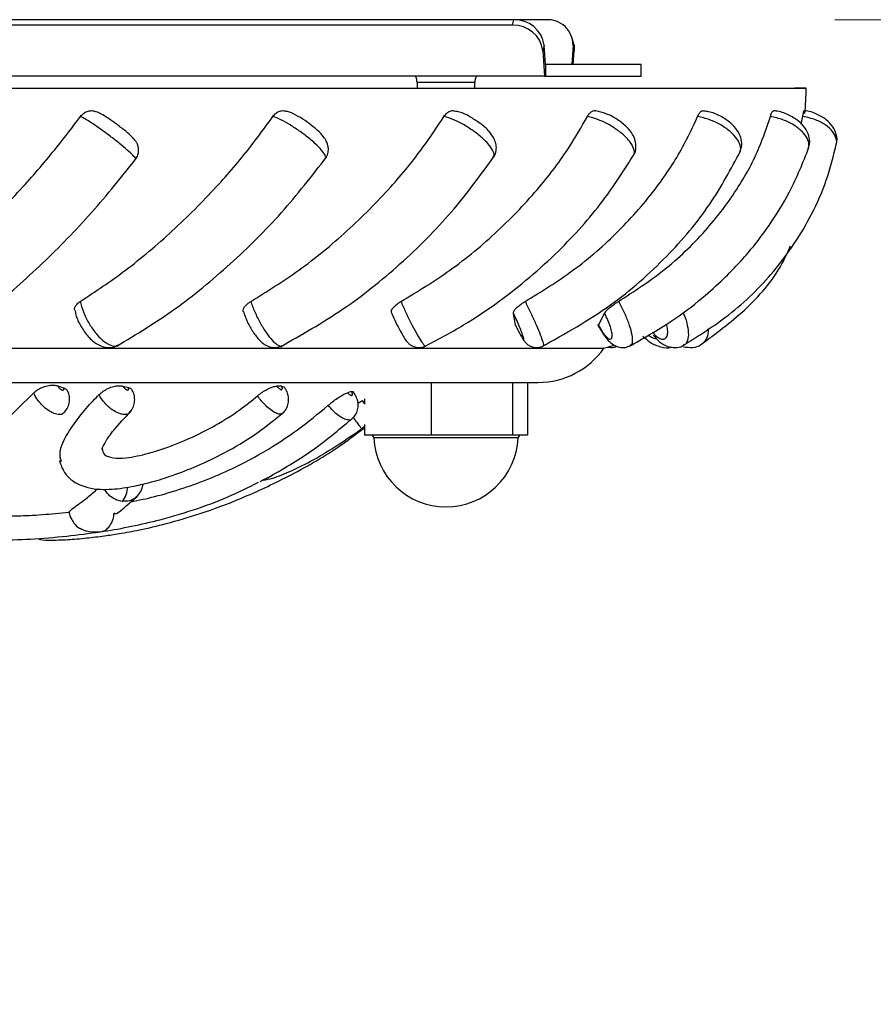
# Model space of a CAD drawing. Header units: millimetres. Extents: x 69 to 135, y 39 to 174.
# Tile 196 of 199: x 90.66 to 93.62, y 170.46 to 173.87. Entities that reach past the tile are written whole.
import ezdxf

# ---------------------------------------------------------------- set-up
doc = ezdxf.new("R2010")
doc.units = ezdxf.units.MM
doc.styles.add('SLDTEXTSTYLE0', font='TXT', dxfattribs={"width": 0.75})
doc.dimstyles.new('SLDDIMSTYLE0', dxfattribs={"dimtxt": 3.5, "dimasz": 3.302, "dimexe": 0, "dimexo": 0.0625, "dimgap": 0.875, "dimtad": 1, "dimdec": 0, "dimlfac": 20, "dimrnd": 1e-09, "dimzin": 12, "dimdsep": 46, "dimtxsty": 'SLDTEXTSTYLE0', "dimsah": 1, "dimcen": 0.09, "dimadec": 0, "dimazin": 3, "dimtfac": 1, "dimtdec": 0, "dimtofl": 0, "dimtmove": 0, "dimatfit": 3, "dimfxl": 0, "dimfrac": 2, "dimtolj": 1, "dimtzin": 12, "dimarcsym": 0})

# ---------------------------------------------------------------- blocks, each defined once
blk = doc.blocks.new('_D')
at = {"color": 7, "linetype": 'Continuous', "lineweight": 18}
for p, q in [((93.4827, 173.872), (135.2794, 173.872)), ((134.2794, 105.8002), (134.2794, 173.872)), ((90.7452, 105.8002), (135.2794, 105.8002))]:
    blk.add_line(p, q, dxfattribs=at)
for points in [[(134.2794, 173.872), (133.7714, 170.57), (134.7874, 170.57)], [(134.2794, 105.8002), (134.7874, 109.1022), (133.7714, 109.1022)]]:
    blk.add_solid(points, dxfattribs=at)
at = {"color": 7, "linetype": 'Continuous', "lineweight": 18, "insert": (129.7677, 135.8804), "char_height": 3.5, "attachment_point": 1, "rotation": 90, "style": 'SLDTEXTSTYLE0'}
blk.add_mtext('1361', dxfattribs=at)

msp = doc.modelspace()

# ---------------------------------------------------------------- linework, layer by layer
at = {"color": 7, "linetype": 'Continuous', "lineweight": 25}
for p, q in [((92.36689, 173.85302), (86.77933, 173.85302)), ((92.37121, 173.87203), (86.78364, 173.87203)), ((92.36689, 173.85302), (92.37121, 173.87203)), ((92.48267, 173.87203), (92.37121, 173.87203)), ((92.47627, 173.78403), (92.47196, 173.76503)), ((92.48071, 173.71703), (92.47627, 173.78403)), ((92.5761, 173.78403), (92.57167, 173.71703)), ((92.57869, 173.78717), (92.57437, 173.80617)), ((92.58041, 173.76503), (92.5761, 173.78403)), ((92.47196, 173.76503), (92.47778, 173.67703)), ((92.57724, 173.71703), (92.58041, 173.76503)), ((92.48071, 173.71703), (92.48071, 173.67703)), ((92.81193, 173.71703), (92.48071, 173.71703)), ((92.81193, 173.67703), (92.81193, 173.71703)), ((92.47778, 173.67703), (86.69172, 173.67703)), ((92.03653, 173.65469), (92.03653, 173.6358)), ((92.23653, 173.6358), (92.23653, 173.65469)), ((92.47778, 173.67703), (92.48071, 173.67703)), ((92.48071, 173.67703), (92.81193, 173.67703)), ((89.4459, 173.63554), (93.38316, 173.63554)), ((89.4479, 173.6358), (93.34316, 173.6358)), ((93.38316, 173.63554), (93.34316, 173.6358)), ((93.36579, 173.5111), (93.37156, 173.53723)), ((92.37751, 172.81364), (92.36971, 172.85638)), ((92.66479, 172.81364), (92.68515, 172.85638)), ((89.48086, 172.73554), (92.68316, 172.73554)), ((86.81036, 172.61709), (92.45596, 172.61709)), ((90.79305, 172.60503), (90.81307, 172.59816)), ((91.01792, 172.6042), (91.03726, 172.59913)), ((91.56743, 172.6037), (91.55113, 172.60364)), ((91.56448, 172.59346), (91.56638, 172.5894)), ((92.08499, 172.61709), (92.08499, 172.43465)), ((92.36671, 172.61709), (92.36671, 172.43465)), ((92.41824, 172.61709), (92.41824, 172.43465)), ((90.59434, 172.46819), (90.70973, 172.58093)), ((91.80872, 172.58509), (91.79614, 172.58148)), ((91.84887, 172.55261), (91.84666, 172.55308)), ((91.85482, 172.55981), (91.85482, 172.5412)), ((91.84417, 172.4569), (91.85482, 172.46613)), ((91.85482, 172.47114), (91.85482, 172.43465)), ((92.08499, 172.43465), (91.85482, 172.43465)), ((92.36671, 172.43465), (92.08499, 172.43465)), ((92.41824, 172.43465), (92.36671, 172.43465)), ((91.50392, 172.27917), (91.50322, 172.27882))]:
    msp.add_line(p, q, dxfattribs=at)
at = {"color": 1, "linetype": 'Continuous', "lineweight": 25}
for p, q in [((92.11247, 173.65469), (92.03653, 173.65469)), ((92.23653, 173.65469), (92.11247, 173.65469)), ((92.38629, 172.42509), (91.88677, 172.42509))]:
    msp.add_line(p, q, dxfattribs=at)
at = {"color": 7, "linetype": 'Continuous', "lineweight": 25, "flags": 128}
for points in [[(92.57869, 173.78717), (92.57964, 173.78219), (92.58041, 173.76503)], [(92.68316, 172.73554), (92.7153, 172.74454), (92.71726, 172.74513)]]:
    msp.add_lwpolyline(points, dxfattribs=at)
at = {"color": 1, "linetype": 'Continuous', "lineweight": 25, "flags": 128}
msp.add_lwpolyline([(92.681, 172.78374), (92.67998, 172.78566), (92.67867, 172.79096)], dxfattribs=at)
at = {"color": 7, "linetype": 'Continuous', "lineweight": 25}
for centre, radius, start, end in [((92.37112, 173.75135), 0.10177, 7.72589, 92.37957), ((92.37543, 173.77034), 0.10177, 7.72664, 92.37691), ((92.48889, 173.78503), 0.08722, 359.3395, 94.08597), ((91.98653, 173.65469), 0.05, 0, 26.54079), ((92.28653, 173.65469), 0.05, 153.45921, 180), ((92.44674, 173.64164), 0.93644, 354.22303, 359.6267), ((92.45596, 172.89421), 0.27712, 270, 325.07114), ((91.87678, 172.42465), 0.01, 2.53602, 90), ((92.13653, 172.43615), 0.25, 182.53602, 357.46398), ((92.39628, 172.42465), 0.01, 90, 177.46398)]:
    msp.add_arc(centre, radius, start, end, dxfattribs=at)
at = {"color": 1, "linetype": 'Continuous', "lineweight": 25}
msp.add_arc((90.94286, 172.26057), 0.09219, 323.23543, 356.53744, dxfattribs=at)
at = {"color": 7, "linetype": 'Continuous', "lineweight": 25}
for points, knots in [([(90.87169, 173.53723), (90.87541, 173.54141), (90.88286, 173.54976), (90.89793, 173.55653), (90.91306, 173.55847), (90.92208, 173.55538), (90.9261, 173.554)], [0, 0, 0, 0, 0.2627874, 0.5255543, 0.7882543, 1, 1, 1, 1]), ([(91.00126, 173.50695), (90.99851, 173.50907), (90.98726, 173.51773), (90.96614, 173.53209), (90.94443, 173.54622), (90.93183, 173.5515), (90.92607, 173.55391)], [0, 0, 0, 0, 0.1005513, 0.4105521, 0.7307995, 1, 1, 1, 1]), ([(91.53722, 173.53723), (91.54071, 173.54142), (91.5477, 173.54979), (91.56154, 173.55642), (91.57356, 173.5585), (91.58003, 173.55622), (91.58197, 173.55553)], [0, 0, 0, 0, 0.2916868, 0.5833486, 0.8749432, 1, 1, 1, 1]), ([(91.6561, 173.51786), (91.65609, 173.51787), (91.6466, 173.52565), (91.62365, 173.53832), (91.6001, 173.55134), (91.5861, 173.5545), (91.58194, 173.55544)], [0, 0, 0, 0, 0.0005153, 0.4038364, 0.8230418, 1, 1, 1, 1]), ([(92.12959, 173.53723), (92.13271, 173.54142), (92.13896, 173.54981), (92.15104, 173.55636), (92.16081, 173.55853), (92.16573, 173.5566), (92.16676, 173.55619)], [0, 0, 0, 0, 0.3060991, 0.6121722, 0.9181716, 1, 1, 1, 1]), ([(92.2359, 173.52573), (92.23049, 173.52934), (92.21345, 173.5407), (92.18912, 173.55214), (92.17205, 173.55441), (92.16651, 173.55514)], [0, 0, 0, 0, 0.2392781, 0.7531624, 1, 1, 1, 1]), ([(92.62601, 173.53723), (92.62865, 173.54143), (92.63393, 173.54983), (92.64378, 173.55627), (92.65115, 173.55858), (92.65455, 173.55701), (92.65486, 173.55687)], [0, 0, 0, 0, 0.3225428, 0.6450659, 0.9674999, 1, 1, 1, 1]), ([(92.78475, 173.40274), (92.78545, 173.40356), (92.79174, 173.41101), (92.79485, 173.42967), (92.79281, 173.45388), (92.78215, 173.47793), (92.76213, 173.50287), (92.73056, 173.52765), (92.69204, 173.54819), (92.6669, 173.55391), (92.6548, 173.55667)], [0, 0, 0, 0, 0.01425851, 0.12906974, 0.2322053, 0.34491056, 0.49202616, 0.66687727, 0.83960082, 1, 1, 1, 1]), ([(93.00742, 173.53723), (93.00947, 173.54143), (93.01357, 173.54984), (93.02084, 173.55624), (93.02609, 173.5586), (93.02837, 173.55713), (93.02849, 173.55705)], [0, 0, 0, 0, 0.3273813, 0.6547272, 0.9819971, 1, 1, 1, 1]), ([(93.15309, 173.41277), (93.1562, 173.42132), (93.16235, 173.43822), (93.15775, 173.4655), (93.14486, 173.49145), (93.12137, 173.51689), (93.08697, 173.53911), (93.05331, 173.55355), (93.03394, 173.55532), (93.02826, 173.55584)], [0, 0, 0, 0, 0.1274628, 0.2517743, 0.3870069, 0.5489265, 0.734646, 0.9221052, 1, 1, 1, 1]), ([(93.25917, 173.53723), (93.26054, 173.54138), (93.26328, 173.54966), (93.26767, 173.55673), (93.27027, 173.55701), (93.27151, 173.55714)], [0, 0, 0, 0, 0.343361, 0.6866906, 1, 1, 1, 1]), ([(93.38947, 173.42523), (93.39155, 173.43075), (93.39708, 173.44542), (93.39311, 173.47141), (93.37987, 173.49876), (93.35595, 173.52385), (93.32141, 173.544), (93.29064, 173.55585), (93.27395, 173.55646), (93.27149, 173.55655)], [0, 0, 0, 0, 0.0902238, 0.2398439, 0.3897278, 0.563233, 0.7595834, 0.9646389, 1, 1, 1, 1]), ([(93.37156, 173.53723), (93.37221, 173.54137), (93.37352, 173.54964), (93.3749, 173.55653), (93.37538, 173.55683), (93.3756, 173.55697)], [0, 0, 0, 0, 0.3570226, 0.7140224, 1, 1, 1, 1]), ([(93.48702, 173.44029), (93.48728, 173.44091), (93.49174, 173.45157), (93.48823, 173.47464), (93.47591, 173.50335), (93.45257, 173.52811), (93.41926, 173.54663), (93.39116, 173.55698), (93.37615, 173.55721), (93.3756, 173.55722)], [0, 0, 0, 0, 0.0115375, 0.1986903, 0.3680411, 0.5550297, 0.7645592, 0.9914235, 1, 1, 1, 1]), ([(90.23322, 172.8969), (90.28002, 172.93173), (90.3771, 173.00398), (90.52577, 173.13871), (90.66547, 173.28324), (90.78117, 173.41803), (90.84461, 173.50157), (90.87169, 173.53723)], [0, 0, 0, 0, 0.2118104, 0.4394027, 0.6669807, 0.8578287, 1, 1, 1, 1]), ([(90.87087, 172.8969), (90.92321, 172.93173), (91.03178, 173.00398), (91.19105, 173.13871), (91.33554, 173.28324), (91.4509, 173.41803), (91.5114, 173.50157), (91.53722, 173.53723)], [0, 0, 0, 0, 0.2118104, 0.4394027, 0.6669806, 0.8578287, 1, 1, 1, 1]), ([(91.06202, 173.38946), (91.06521, 173.39415), (91.07143, 173.40329), (91.07351, 173.41896), (91.07187, 173.43258), (91.06765, 173.4436), (91.06227, 173.45236), (91.05408, 173.46249), (91.04093, 173.47516), (91.02112, 173.49202), (91.00673, 173.50284), (91.00126, 173.50695)], [0, 0, 0, 0, 0.098954, 0.1925805, 0.2723969, 0.3448247, 0.4130063, 0.495497, 0.6878929, 0.8813277, 1, 1, 1, 1]), ([(91.46096, 172.8969), (91.51683, 172.93173), (91.63272, 173.00398), (91.79646, 173.13871), (91.94019, 173.28324), (92.05076, 173.41803), (92.106, 173.50157), (92.12959, 173.53723)], [0, 0, 0, 0, 0.2118105, 0.4394028, 0.6669806, 0.8578286, 1, 1, 1, 1]), ([(91.71876, 173.39156), (91.72226, 173.39724), (91.72886, 173.40793), (91.73023, 173.42591), (91.72726, 173.44187), (91.72001, 173.45743), (91.70718, 173.47468), (91.68605, 173.49556), (91.66567, 173.51073), (91.6561, 173.51786)], [0, 0, 0, 0, 0.1163623, 0.2190668, 0.3159467, 0.4224373, 0.5710378, 0.7984457, 1, 1, 1, 1]), ([(91.98081, 172.8969), (92.03806, 172.93173), (92.15682, 173.00398), (92.31874, 173.13871), (92.45618, 173.28324), (92.55773, 173.41803), (92.60558, 173.50157), (92.62601, 173.53723)], [0, 0, 0, 0, 0.2118103, 0.4394027, 0.6669805, 0.8578288, 1, 1, 1, 1]), ([(92.29993, 173.39622), (92.30181, 173.39851), (92.30846, 173.40662), (92.31166, 173.42435), (92.30979, 173.44481), (92.30141, 173.46544), (92.28472, 173.48799), (92.26153, 173.51), (92.24233, 173.52179), (92.2359, 173.52573)], [0, 0, 0, 0, 0.0531976, 0.1880867, 0.3087252, 0.4385565, 0.6261343, 0.874738, 1, 1, 1, 1]), ([(92.41044, 172.8969), (92.46687, 172.93173), (92.58393, 173.00398), (92.73781, 173.13871), (92.86369, 173.28324), (92.9523, 173.41803), (92.99093, 173.50157), (93.00742, 173.53723)], [0, 0, 0, 0, 0.2118105, 0.4394027, 0.6669809, 0.8578286, 1, 1, 1, 1]), ([(92.73333, 172.8969), (92.78678, 172.93173), (92.89765, 173.00398), (93.03757, 173.13871), (93.14705, 173.28324), (93.21931, 173.41803), (93.24724, 173.50157), (93.25917, 173.53723)], [0, 0, 0, 0, 0.2118103, 0.4394027, 0.6669805, 0.8578288, 1, 1, 1, 1]), ([(92.95439, 172.74288), (93.00955, 172.77741), (93.12782, 172.85146), (93.28255, 173.00464), (93.38991, 173.16549), (93.45676, 173.31776), (93.47772, 173.40212), (93.4885, 173.44553)], [0, 0, 0, 0, 0.2039522, 0.4373011, 0.7034183, 0.8474195, 1, 1, 1, 1]), ([(92.05992, 172.73984), (92.10621, 172.76428), (92.19599, 172.81169), (92.35567, 172.91925), (92.52236, 173.06085), (92.6787, 173.2351), (92.75356, 173.353), (92.78835, 173.40778)], [0, 0, 0, 0, 0.1536066, 0.2979109, 0.5631199, 0.7970271, 1, 1, 1, 1]), ([(92.46681, 172.73987), (92.54871, 172.78568), (92.70752, 172.87452), (92.90099, 173.04642), (93.05384, 173.22662), (93.12264, 173.35512), (93.1559, 173.41724)], [0, 0, 0, 0, 0.2739112, 0.5311233, 0.7733491, 1, 1, 1, 1]), ([(92.76876, 172.74081), (92.8189, 172.76894), (92.90907, 172.81952), (93.01653, 172.90155), (93.09147, 172.96872), (93.14686, 173.02542), (93.20024, 173.08621), (93.26284, 173.16891), (93.33511, 173.28519), (93.37204, 173.37813), (93.3926, 173.42988)], [0, 0, 0, 0, 0.1717734, 0.3089199, 0.4129132, 0.484186, 0.5579019, 0.6685242, 0.8154303, 1, 1, 1, 1]), ([(90.38417, 172.7468), (90.44367, 172.78735), (90.56209, 172.86806), (90.74043, 173.02577), (90.91225, 173.20124), (91.01549, 173.3305), (91.06694, 173.39492)], [0, 0, 0, 0, 0.2521395, 0.5018984, 0.7517378, 1, 1, 1, 1]), ([(90.99749, 172.74274), (91.06486, 172.78355), (91.199, 172.86479), (91.39157, 173.02383), (91.57101, 173.20104), (91.67257, 173.33174), (91.72321, 173.39691)], [0, 0, 0, 0, 0.2519185, 0.5015774, 0.7514771, 1, 1, 1, 1]), ([(91.56362, 172.74069), (91.63624, 172.78169), (91.78091, 172.86339), (91.98034, 173.02374), (92.16065, 173.20284), (92.25668, 173.33521), (92.3046, 173.40126)], [0, 0, 0, 0, 0.2514607, 0.5009494, 0.7509884, 1, 1, 1, 1]), ([(93.0172, 172.74667), (93.06942, 172.7854), (93.17823, 172.8661), (93.28231, 172.9853), (93.31936, 173.06862), (93.3288, 173.08984)], [0, 0, 0, 0, 0.4074803, 0.8490576, 1, 1, 1, 1]), ([(90.85198, 172.86707), (90.85147, 172.86848), (90.84996, 172.87266), (90.85347, 172.88103), (90.86078, 172.88995), (90.86792, 172.89486), (90.87087, 172.8969)], [0, 0, 0, 0, 0.1583358, 0.4690931, 0.7802265, 1, 1, 1, 1]), ([(91.43568, 172.86176), (91.43539, 172.86213), (91.43344, 172.86462), (91.43493, 172.87135), (91.44049, 172.88095), (91.44996, 172.88996), (91.45774, 172.89487), (91.46096, 172.8969)], [0, 0, 0, 0, 0.04493336, 0.30244944, 0.55999904, 0.81785937, 1, 1, 1, 1]), ([(91.9491, 172.85638), (91.94819, 172.8584), (91.94635, 172.86244), (91.95016, 172.87125), (91.95838, 172.88097), (91.96926, 172.88996), (91.97743, 172.89487), (91.98081, 172.8969)], [0, 0, 0, 0, 0.2123771, 0.42474, 0.6371396, 0.8497924, 1, 1, 1, 1]), ([(92.36971, 172.85638), (92.36982, 172.8584), (92.37005, 172.86244), (92.37659, 172.87125), (92.38684, 172.88097), (92.3988, 172.88996), (92.40703, 172.89487), (92.41044, 172.8969)], [0, 0, 0, 0, 0.2123696, 0.424741, 0.6371383, 0.8497933, 1, 1, 1, 1]), ([(92.68515, 172.85638), (92.68629, 172.8584), (92.68857, 172.86244), (92.69759, 172.87125), (92.70948, 172.88097), (92.72205, 172.88996), (92.73003, 172.89487), (92.73333, 172.8969)], [0, 0, 0, 0, 0.2123704, 0.4247392, 0.6371389, 0.849791, 1, 1, 1, 1]), ([(90.8524, 172.86715), (90.8533, 172.86176), (90.8564, 172.84315), (90.87224, 172.81034), (90.89758, 172.7739), (90.92643, 172.74905), (90.95657, 172.73734), (90.98325, 172.73651), (90.99696, 172.74379), (91.00258, 172.74678)], [0, 0, 0, 0, 0.0748856, 0.2585053, 0.4427862, 0.6404603, 0.785835, 0.912283, 1, 1, 1, 1]), ([(91.43593, 172.86185), (91.43749, 172.85654), (91.44262, 172.83911), (91.45817, 172.80792), (91.48023, 172.7739), (91.50218, 172.75056), (91.52874, 172.7378), (91.55251, 172.73651), (91.56423, 172.74207), (91.56927, 172.74445)], [0, 0, 0, 0, 0.0823841, 0.2703901, 0.453794, 0.6641968, 0.8132998, 0.9198909, 1, 1, 1, 1]), ([(91.94835, 172.85784), (91.9498, 172.85425), (91.95507, 172.84118), (91.96685, 172.81621), (91.98144, 172.78795), (91.99313, 172.76866), (92.00217, 172.75659), (92.01262, 172.74708), (92.02514, 172.74007), (92.04109, 172.7368), (92.05593, 172.73781), (92.06346, 172.74231), (92.06574, 172.74367)], [0, 0, 0, 0, 0.0608253, 0.2216008, 0.3783622, 0.5454836, 0.6571449, 0.7232861, 0.7927211, 0.8730572, 0.9615203, 1, 1, 1, 1]), ([(92.38908, 172.79096), (92.39055, 172.78826), (92.39507, 172.77995), (92.40111, 172.77013), (92.40539, 172.76535), (92.40598, 172.76811), (92.40397, 172.77619), (92.39945, 172.78921), (92.39142, 172.80907), (92.38111, 172.83261), (92.37361, 172.84825), (92.36971, 172.85638)], [0, 0, 0, 0, 0.0587134, 0.1808248, 0.3028887, 0.4248646, 0.5029612, 0.6247799, 0.7465876, 0.8684251, 1, 1, 1, 1]), ([(92.67867, 172.79096), (92.68063, 172.78826), (92.68665, 172.77995), (92.69608, 172.77013), (92.70512, 172.76535), (92.71009, 172.76811), (92.71215, 172.77619), (92.71122, 172.78921), (92.70606, 172.80907), (92.69728, 172.83261), (92.6893, 172.84825), (92.68515, 172.85638)], [0, 0, 0, 0, 0.0587125, 0.1808231, 0.3028863, 0.4248659, 0.502962, 0.6247775, 0.7465875, 0.8684251, 1, 1, 1, 1]), ([(92.37751, 172.81364), (92.37947, 172.80968), (92.38351, 172.80151), (92.38719, 172.79455), (92.38908, 172.79096)], [0, 0, 0, 0, 0.4847204, 1, 1, 1, 1]), ([(92.66125, 172.81685), (92.6633, 172.81295), (92.66958, 172.80097), (92.67664, 172.79097), (92.68139, 172.78423)], [0, 0, 0, 0, 0.32621428, 1, 1, 1, 1]), ([(92.66461, 172.81123), (92.66445, 172.81129), (92.66358, 172.81163), (92.66425, 172.81274), (92.66479, 172.81364)], [0, 0, 0, 0, 0.1859698, 1, 1, 1, 1]), ([(92.66479, 172.81364), (92.66701, 172.80968), (92.67157, 172.80151), (92.67626, 172.79455), (92.67867, 172.79096)], [0, 0, 0, 0, 0.4847164, 1, 1, 1, 1]), ([(92.39284, 172.7839), (92.39489, 172.78011), (92.40034, 172.77007), (92.40584, 172.76171), (92.41453, 172.7515), (92.42562, 172.74314), (92.44024, 172.73773), (92.45701, 172.73669), (92.46754, 172.74103), (92.47264, 172.74313)], [0, 0, 0, 0, 0.1335356, 0.3538343, 0.4696137, 0.5902667, 0.716787, 0.8627259, 1, 1, 1, 1]), ([(92.68147, 172.78403), (92.68684, 172.77649), (92.69736, 172.76172), (92.7145, 172.74716), (92.73528, 172.7379), (92.75671, 172.73645), (92.76864, 172.74176), (92.77409, 172.74419)], [0, 0, 0, 0, 0.2454489, 0.4809252, 0.679333, 0.8534401, 1, 1, 1, 1]), ([(92.81825, 172.77753), (92.82627, 172.76974), (92.84441, 172.75213), (92.87889, 172.73951), (92.90623, 172.73462), (92.91854, 172.73899), (92.91937, 172.73929)], [0, 0, 0, 0, 0.2826035, 0.6388893, 0.9755054, 1, 1, 1, 1]), ([(92.8536, 172.7808), (92.86061, 172.77266), (92.87534, 172.75553), (92.90112, 172.74085), (92.92896, 172.73628), (92.94971, 172.73901), (92.95784, 172.7456), (92.95933, 172.74682)], [0, 0, 0, 0, 0.2507152, 0.5273018, 0.747826, 0.9534675, 1, 1, 1, 1]), ([(92.6952, 172.73941), (92.70317, 172.73828), (92.71479, 172.73663), (92.72523, 172.74092), (92.72851, 172.74227)], [0, 0, 0, 0, 0.6853009, 1, 1, 1, 1]), ([(92.95794, 172.7405), (92.96868, 172.739), (92.98922, 172.73612), (93.01264, 172.74175), (93.02071, 172.74946), (93.02154, 172.75025)], [0, 0, 0, 0, 0.496218, 0.9481856, 1, 1, 1, 1]), ([(90.70973, 172.58093), (90.71443, 172.58487), (90.72383, 172.59275), (90.74246, 172.6017), (90.76179, 172.60707), (90.77967, 172.60838), (90.78881, 172.60609), (90.79305, 172.60503)], [0, 0, 0, 0, 0.2053382, 0.4106597, 0.6160022, 0.8213514, 1, 1, 1, 1]), ([(90.79305, 172.60503), (90.79345, 172.60427), (90.79452, 172.60219), (90.79708, 172.5987), (90.80064, 172.59506), (90.80397, 172.59258), (90.80717, 172.59089), (90.81007, 172.59008), (90.81257, 172.59055), (90.81394, 172.59234), (90.8141, 172.59502), (90.81338, 172.59721), (90.81307, 172.59816)], [0, 0, 0, 0, 0.06419765, 0.17493676, 0.28556593, 0.39645272, 0.46564021, 0.5776113, 0.68956386, 0.80155909, 0.91336622, 1, 1, 1, 1]), ([(90.81307, 172.59816), (90.8173, 172.59634), (90.82418, 172.59339), (90.82633, 172.5878), (90.82716, 172.58566)], [0, 0, 0, 0, 0.6159062, 1, 1, 1, 1]), ([(90.93595, 172.57467), (90.9405, 172.57876), (90.94959, 172.58694), (90.9677, 172.59693), (90.98654, 172.60362), (91.00438, 172.60644), (91.01353, 172.60493), (91.01792, 172.6042)], [0, 0, 0, 0, 0.2030289, 0.4060759, 0.6091341, 0.8121935, 1, 1, 1, 1]), ([(91.01792, 172.6042), (91.01833, 172.60352), (91.01951, 172.60153), (91.02219, 172.59821), (91.02589, 172.59475), (91.02927, 172.59246), (91.03244, 172.59098), (91.03526, 172.59038), (91.03757, 172.59106), (91.0387, 172.59302), (91.0386, 172.59585), (91.03768, 172.59811), (91.03726, 172.59913)], [0, 0, 0, 0, 0.0581878, 0.1690318, 0.2797919, 0.3907272, 0.4598694, 0.5719651, 0.6840401, 0.7962002, 0.9081929, 1, 1, 1, 1]), ([(91.03726, 172.59913), (91.04138, 172.59773), (91.04769, 172.59558), (91.04965, 172.59075), (91.05033, 172.58907)], [0, 0, 0, 0, 0.6522454, 1, 1, 1, 1]), ([(91.04066, 172.51234), (91.04516, 172.51753), (91.0541, 172.52783), (91.05941, 172.54712), (91.05925, 172.56567), (91.0561, 172.57984), (91.05182, 172.58709), (91.05057, 172.5892)], [0, 0, 0, 0, 0.2438038, 0.484249, 0.6969177, 0.9117068, 1, 1, 1, 1]), ([(91.48424, 172.57037), (91.48936, 172.57451), (91.49961, 172.58281), (91.51718, 172.59328), (91.53388, 172.60068), (91.54501, 172.60343), (91.54996, 172.6036), (91.55113, 172.60364)], [0, 0, 0, 0, 0.2321748, 0.464339, 0.6965167, 0.9287159, 1, 1, 1, 1]), ([(91.55113, 172.60364), (91.55145, 172.60323), (91.55276, 172.60156), (91.55553, 172.59871), (91.55944, 172.59567), (91.56331, 172.59358), (91.56627, 172.59281), (91.56857, 172.59299), (91.57012, 172.5941), (91.57058, 172.59652), (91.56977, 172.59984), (91.56821, 172.60241), (91.56743, 172.6037)], [0, 0, 0, 0, 0.03555079, 0.14607886, 0.25712246, 0.36894136, 0.48133161, 0.55270366, 0.66439179, 0.77613667, 0.88736231, 1, 1, 1, 1]), ([(91.56743, 172.6037), (91.57093, 172.60353), (91.57564, 172.60329), (91.57674, 172.60033), (91.57703, 172.59957)], [0, 0, 0, 0, 0.7443111, 1, 1, 1, 1]), ([(91.56975, 172.51027), (91.5734, 172.51336), (91.58269, 172.52124), (91.59019, 172.53864), (91.59288, 172.55795), (91.59001, 172.57585), (91.58474, 172.58998), (91.57904, 172.59718), (91.5771, 172.59963)], [0, 0, 0, 0, 0.1424112, 0.3631194, 0.5481221, 0.7249669, 0.9064375, 1, 1, 1, 1]), ([(90.80541, 172.34173), (90.80252, 172.35263), (90.7951, 172.38064), (90.83113, 172.45267), (90.88676, 172.52403), (90.92911, 172.56763), (90.93595, 172.57467)], [0, 0, 0, 0, 0.2099478, 0.5391491, 0.9255647, 1, 1, 1, 1]), ([(90.81366, 172.51198), (90.81813, 172.5166), (90.8274, 172.52619), (90.83352, 172.54504), (90.83416, 172.56376), (90.83191, 172.5775), (90.82823, 172.58429), (90.82741, 172.58579)], [0, 0, 0, 0, 0.2364429, 0.4906068, 0.7121409, 0.9362393, 1, 1, 1, 1]), ([(90.94632, 172.38862), (90.94771, 172.38072), (90.95052, 172.36476), (90.98189, 172.35449), (91.03418, 172.3547), (91.12573, 172.37432), (91.23288, 172.4137), (91.33901, 172.46745), (91.41942, 172.51754), (91.46452, 172.5543), (91.48424, 172.57037)], [0, 0, 0, 0, 0.0887389, 0.1793229, 0.2701528, 0.3943108, 0.6055855, 0.7476744, 0.8896877, 1, 1, 1, 1]), ([(91.72915, 172.53798), (91.73408, 172.5421), (91.74394, 172.55032), (91.76069, 172.5624), (91.77647, 172.57247), (91.78869, 172.57895), (91.79399, 172.58075), (91.79614, 172.58148)], [0, 0, 0, 0, 0.2135578, 0.4270982, 0.640655, 0.8542212, 1, 1, 1, 1]), ([(91.79614, 172.58148), (91.79706, 172.58044), (91.7991, 172.57813), (91.80269, 172.57516), (91.80637, 172.57297), (91.80917, 172.57214), (91.81134, 172.57227), (91.81278, 172.57334), (91.81321, 172.57576), (91.81234, 172.5791), (91.81065, 172.58239), (91.80921, 172.5844), (91.80872, 172.58509)], [0, 0, 0, 0, 0.091836, 0.2029692, 0.3142293, 0.4256014, 0.4953932, 0.6069562, 0.7185085, 0.8299837, 0.941384, 1, 1, 1, 1]), ([(91.80872, 172.58509), (91.81144, 172.5858), (91.81473, 172.58666), (91.81481, 172.58498), (91.81483, 172.58469)], [0, 0, 0, 0, 0.8258247, 1, 1, 1, 1]), ([(91.81069, 172.49083), (91.81497, 172.49483), (91.82437, 172.50359), (91.8314, 172.52151), (91.83341, 172.54012), (91.83033, 172.55766), (91.82432, 172.57284), (91.81756, 172.5811), (91.8147, 172.58459)], [0, 0, 0, 0, 0.165634, 0.363384, 0.5330036, 0.6975268, 0.8720145, 1, 1, 1, 1]), ([(91.83184, 172.54485), (91.83437, 172.5465), (91.8408, 172.5507), (91.84519, 172.55295), (91.84631, 172.55305), (91.84666, 172.55308)], [0, 0, 0, 0, 0.30896295, 0.78710421, 1, 1, 1, 1]), ([(91.04612, 172.20387), (91.07334, 172.20944), (91.13262, 172.22157), (91.22713, 172.2502), (91.32552, 172.28605), (91.41969, 172.32878), (91.52025, 172.38339), (91.62445, 172.45142), (91.69423, 172.50912), (91.72915, 172.53798)], [0, 0, 0, 0, 0.1102041, 0.2400368, 0.3697496, 0.4991205, 0.6287411, 0.8142445, 1, 1, 1, 1]), ([(90.79852, 172.34638), (90.80356, 172.33187), (90.81301, 172.30464), (90.84672, 172.27138), (90.89038, 172.25255), (90.93819, 172.24629), (90.99108, 172.24709), (91.05008, 172.25583), (91.12126, 172.2728), (91.1945, 172.29563), (91.28008, 172.32894), (91.37586, 172.37516), (91.48, 172.43636), (91.54336, 172.48796), (91.57683, 172.51521)], [0, 0, 0, 0, 0.064747, 0.1214694, 0.2058477, 0.2647775, 0.3158514, 0.4052672, 0.4707051, 0.5490502, 0.6408131, 0.7462386, 0.8659647, 1, 1, 1, 1]), ([(90.94405, 172.38725), (90.94464, 172.38722), (90.94647, 172.38713), (90.95617, 172.40901), (90.98496, 172.45271), (91.02509, 172.49494), (91.04658, 172.51756)], [0, 0, 0, 0, 0.1196379, 0.3719833, 0.6637134, 1, 1, 1, 1]), ([(91.5196, 172.28698), (91.57056, 172.31645), (91.67547, 172.37712), (91.76463, 172.45221), (91.81048, 172.49083)], [0, 0, 0, 0, 0.48575244, 1, 1, 1, 1]), ([(90.72263, 172.077), (90.72595, 172.07579), (90.73951, 172.07086), (90.76737, 172.07106), (90.82312, 172.07205), (90.88944, 172.07783), (90.95004, 172.08509), (91.0108, 172.09428), (91.08117, 172.10731), (91.17386, 172.12881), (91.29186, 172.16357), (91.43533, 172.21683), (91.59691, 172.29308), (91.74121, 172.37445), (91.82302, 172.43624), (91.8534, 172.45917)], [0, 0, 0, 0, 0.0200846, 0.0819269, 0.1571624, 0.2235887, 0.2814445, 0.3268292, 0.3874309, 0.4633396, 0.5542697, 0.6611709, 0.7830016, 0.9194444, 1, 1, 1, 1]), ([(91.50418, 172.27818), (91.51476, 172.28043), (91.54311, 172.28647), (91.60313, 172.31137), (91.7097, 172.36399), (91.79121, 172.41983), (91.84781, 172.4586)], [0, 0, 0, 0, 0.1148367, 0.3076504, 0.5192056, 1, 1, 1, 1]), ([(91.51909, 172.2872), (91.51668, 172.28565), (91.51295, 172.28326), (91.50831, 172.281), (91.50589, 172.27993), (91.50473, 172.27946), (91.50421, 172.27926), (91.50399, 172.27918), (91.50394, 172.27917), (91.50392, 172.27917)], [0, 0, 0, 0, 0.4923723, 0.7619465, 0.8936017, 0.9535146, 0.98084, 0.9942524, 1, 1, 1, 1]), ([(90.83191, 172.16831), (90.832, 172.16851), (90.83387, 172.17233), (90.84999, 172.18563), (90.88721, 172.21091), (90.9191, 172.23858), (90.93064, 172.24859)], [0, 0, 0, 0, 0.0151031, 0.2925227, 0.7439916, 1, 1, 1, 1]), ([(90.93992, 172.10001), (90.94022, 172.10005), (90.97154, 172.10401), (91.03672, 172.11645), (91.14377, 172.13979), (91.26021, 172.17389), (91.38048, 172.21788), (91.45238, 172.25397), (91.48734, 172.27152)], [0, 0, 0, 0, 0.0017304, 0.1770645, 0.3561756, 0.5823373, 0.7969236, 1, 1, 1, 1]), ([(91.06551, 172.22178), (91.07088, 172.22723), (91.08241, 172.23894), (91.08606, 172.25503), (91.08801, 172.26364)], [0, 0, 0, 0, 0.4651256, 1, 1, 1, 1]), ([(91.50322, 172.27882), (91.50322, 172.27882), (91.50324, 172.27881), (91.5031, 172.27869), (91.50222, 172.2781), (91.49864, 172.27576), (91.49503, 172.27403), (91.49215, 172.27265)], [0, 0, 0, 0, 0.007163, 0.0174533, 0.0646062, 0.2515914, 1, 1, 1, 1]), ([(90.98837, 172.16577), (90.98927, 172.16453), (90.99364, 172.15847), (91.01932, 172.18021), (91.05018, 172.20734), (91.06743, 172.2225)], [0, 0, 0, 0, 0.1021073, 0.4983715, 1, 1, 1, 1]), ([(90.35469, 172.18104), (90.35738, 172.16754), (90.36459, 172.13145), (90.4067, 172.09625), (90.45929, 172.07774), (90.51019, 172.07172), (90.58831, 172.07006), (90.69732, 172.07419), (90.81867, 172.08345), (90.90108, 172.09471), (90.93992, 172.10001)], [0, 0, 0, 0, 0.08299153, 0.22194674, 0.33680359, 0.45864489, 0.57196094, 0.72033691, 0.86818399, 1, 1, 1, 1]), ([(90.50202, 172.20048), (90.50193, 172.19942), (90.50104, 172.18896), (90.51348, 172.17745), (90.53588, 172.16421), (90.57347, 172.15568), (90.64219, 172.15385), (90.73845, 172.15892), (90.80052, 172.16516), (90.83191, 172.16831)], [0, 0, 0, 0, 0.0193162, 0.190321, 0.3388208, 0.4897004, 0.6928076, 0.8447013, 1, 1, 1, 1]), ([(90.83191, 172.16831), (90.83243, 172.16575), (90.83402, 172.15805), (90.83936, 172.14407), (90.85079, 172.12694), (90.86077, 172.11542), (90.86823, 172.11295), (90.86841, 172.11289)], [0, 0, 0, 0, 0.09604809, 0.28856022, 0.55543016, 0.98905878, 1, 1, 1, 1]), ([(90.947, 172.10141), (90.94703, 172.10141), (90.94717, 172.10143), (90.94746, 172.10149), (90.94806, 172.10163), (90.9498, 172.10213), (90.95581, 172.10443), (90.96708, 172.11188), (90.9794, 172.12914), (90.98718, 172.14799), (90.98747, 172.16025), (90.98754, 172.16335)], [0, 0, 0, 0, 0.00083883, 0.00490754, 0.00897001, 0.02155985, 0.08028804, 0.31660376, 0.60933059, 0.90141212, 1, 1, 1, 1]), ([(90.86835, 172.11277), (90.86845, 172.11271), (90.86903, 172.11238), (90.86987, 172.11194), (90.87104, 172.11133), (90.87227, 172.11068), (90.87397, 172.10982), (90.87701, 172.10833), (90.88376, 172.1053), (90.90094, 172.09943), (90.92198, 172.09978), (90.93837, 172.10005)], [0, 0, 0, 0, 0.0035894, 0.020605, 0.0285734, 0.0366602, 0.0544634, 0.0761976, 0.135427, 0.3265822, 1, 1, 1, 1])]:
    msp.add_open_spline(points, degree=3, knots=knots, dxfattribs=at)
at = {"color": 1, "linetype": 'Continuous', "lineweight": 25}
for points, knots in [([(91.06093, 173.38995), (91.06163, 173.39029), (91.0636, 173.39124), (91.05435, 173.40204), (91.03513, 173.42022), (91.01059, 173.44086), (90.98278, 173.46288), (90.95274, 173.48544), (90.91978, 173.50858), (90.89014, 173.5278), (90.87798, 173.53401), (90.87169, 173.53723)], [0, 0, 0, 0, 0.0659568, 0.1871675, 0.3083647, 0.4295747, 0.5054516, 0.626752, 0.7481247, 0.8695283, 1, 1, 1, 1]), ([(91.7185, 173.3914), (91.7188, 173.39147), (91.72263, 173.3925), (91.71927, 173.40235), (91.70741, 173.42014), (91.68705, 173.44087), (91.66177, 173.46288), (91.63236, 173.48544), (91.59732, 173.50858), (91.56302, 173.5278), (91.54603, 173.53401), (91.53722, 173.53723)], [0, 0, 0, 0, 0.010733, 0.1391093, 0.2674725, 0.395848, 0.4762112, 0.6046831, 0.7332311, 0.8618123, 1, 1, 1, 1]), ([(92.29936, 173.39657), (92.30096, 173.39848), (92.30541, 173.40378), (92.29932, 173.42052), (92.28467, 173.44081), (92.26277, 173.4629), (92.23517, 173.48543), (92.19937, 173.50859), (92.16175, 173.5278), (92.14056, 173.53401), (92.12959, 173.53723)], [0, 0, 0, 0, 0.0776902, 0.2152112, 0.3527439, 0.4388411, 0.5764791, 0.7141986, 0.8519535, 1, 1, 1, 1]), ([(92.7849, 173.40246), (92.78511, 173.40262), (92.79016, 173.4065), (92.78879, 173.42084), (92.78039, 173.44076), (92.76272, 173.46292), (92.73798, 173.48543), (92.70281, 173.50859), (92.6633, 173.5278), (92.63873, 173.53401), (92.62601, 173.53723)], [0, 0, 0, 0, 0.0063799, 0.1545332, 0.3027004, 0.3954543, 0.5437343, 0.6921014, 0.8405071, 1, 1, 1, 1]), ([(93.15177, 173.41266), (93.1535, 173.41536), (93.15896, 173.42387), (93.15469, 173.44097), (93.14257, 173.46284), (93.12142, 173.48545), (93.08829, 173.50858), (93.0484, 173.5278), (93.02141, 173.53402), (93.00742, 173.53723)], [0, 0, 0, 0, 0.07544576, 0.23747333, 0.3389032, 0.5010537, 0.66330059, 0.82558848, 1, 1, 1, 1]), ([(93.38984, 173.42494), (93.39148, 173.43117), (93.39436, 173.44209), (93.38713, 173.46294), (93.37095, 173.48542), (93.34096, 173.50859), (93.30226, 173.5278), (93.27387, 173.53401), (93.25917, 173.53723)], [0, 0, 0, 0, 0.1505238, 0.2635187, 0.4441598, 0.6249058, 0.8057001, 1, 1, 1, 1]), ([(93.48653, 173.44058), (93.48709, 173.44175), (93.48991, 173.44768), (93.48714, 173.46306), (93.47692, 173.48538), (93.45112, 173.5086), (93.41513, 173.5278), (93.38643, 173.53401), (93.37156, 173.53723)], [0, 0, 0, 0, 0.0316191, 0.1604333, 0.3663561, 0.5724038, 0.7785038, 1, 1, 1, 1]), ([(90.87087, 172.8969), (90.87146, 172.89432), (90.87473, 172.87988), (90.88472, 172.85145), (90.90462, 172.81369), (90.92891, 172.78063), (90.95182, 172.75887), (90.97351, 172.7456), (90.99113, 172.74032), (90.99949, 172.74555), (91.00272, 172.74758)], [0, 0, 0, 0, 0.0335126, 0.1876773, 0.3417669, 0.4958519, 0.6499374, 0.7487285, 0.9030078, 1, 1, 1, 1]), ([(91.46096, 172.8969), (91.46183, 172.89432), (91.46667, 172.87988), (91.47841, 172.85145), (91.49811, 172.81368), (91.51959, 172.78065), (91.53807, 172.75882), (91.554, 172.74574), (91.56472, 172.7404), (91.56826, 172.74432), (91.56912, 172.74528)], [0, 0, 0, 0, 0.0351764, 0.1969883, 0.3587221, 0.5204509, 0.6821811, 0.7858721, 0.9478038, 1, 1, 1, 1]), ([(91.98081, 172.8969), (91.98192, 172.89432), (91.98816, 172.87988), (92.0012, 172.85145), (92.01993, 172.81368), (92.03778, 172.78067), (92.05113, 172.75874), (92.06065, 172.74595), (92.06579, 172.74037), (92.06597, 172.74311), (92.06598, 172.74325)], [0, 0, 0, 0, 0.0367816, 0.2059793, 0.3750956, 0.5442063, 0.7133183, 0.8217419, 0.9910673, 1, 1, 1, 1]), ([(92.41044, 172.8969), (92.41176, 172.89432), (92.41915, 172.87988), (92.43298, 172.85144), (92.45002, 172.81371), (92.46363, 172.78055), (92.47104, 172.75914), (92.47435, 172.74594), (92.47307, 172.74463), (92.47236, 172.7439)], [0, 0, 0, 0, 0.038426, 0.2151911, 0.3918708, 0.5685462, 0.745222, 0.8584942, 1, 1, 1, 1]), ([(92.73333, 172.8969), (92.73481, 172.89432), (92.74307, 172.87988), (92.75717, 172.85144), (92.77186, 172.81372), (92.78067, 172.7805), (92.78201, 172.75928), (92.77962, 172.74714), (92.77551, 172.74591), (92.77367, 172.74536)], [0, 0, 0, 0, 0.0404216, 0.2263672, 0.4122225, 0.5980715, 0.7839253, 0.9030801, 1, 1, 1, 1]), ([(92.95654, 172.85894), (92.95777, 172.85648), (92.96529, 172.84152), (92.97274, 172.81367), (92.97687, 172.78044), (92.97188, 172.75954), (92.96552, 172.74837), (92.96037, 172.74722), (92.95903, 172.74692)], [0, 0, 0, 0, 0.0483912, 0.2946258, 0.540852, 0.7870818, 0.9449498, 1, 1, 1, 1]), ([(92.85123, 172.79096), (92.85359, 172.78826), (92.86088, 172.77995), (92.87335, 172.77013), (92.8868, 172.76535), (92.89594, 172.76811), (92.90204, 172.77618), (92.90451, 172.78927), (92.90355, 172.8049), (92.90013, 172.81543), (92.89916, 172.81841)], [0, 0, 0, 0, 0.0738765, 0.2275258, 0.3811172, 0.5345981, 0.6328671, 0.7861434, 0.9394136, 1, 1, 1, 1]), ([(93.04368, 172.80301), (93.04366, 172.79576), (93.04362, 172.77731), (93.03463, 172.75953), (93.02484, 172.75242), (93.02151, 172.75)], [0, 0, 0, 0, 0.2991476, 0.7616128, 1, 1, 1, 1]), ([(92.83609, 172.78088), (92.84148, 172.77715), (92.85121, 172.77043), (92.8611, 172.76894), (92.86552, 172.76828)], [0, 0, 0, 0, 0.55362574, 1, 1, 1, 1]), ([(90.81398, 172.51263), (90.81313, 172.51137), (90.80992, 172.50664), (90.79839, 172.50499), (90.78334, 172.50793), (90.76663, 172.51573), (90.74942, 172.52759), (90.73131, 172.54544), (90.71748, 172.56413), (90.71208, 172.57585), (90.70973, 172.58093)], [0, 0, 0, 0, 0.0540206, 0.2027473, 0.3514849, 0.4434817, 0.5911281, 0.738738, 0.8865875, 1, 1, 1, 1]), ([(91.04097, 172.51303), (91.04048, 172.51213), (91.03792, 172.50749), (91.02725, 172.50509), (91.01251, 172.50669), (90.99571, 172.51329), (90.97813, 172.52401), (90.9592, 172.54085), (90.94461, 172.55862), (90.9385, 172.56994), (90.93595, 172.57467)], [0, 0, 0, 0, 0.0364652, 0.1892109, 0.3420208, 0.4363627, 0.5878978, 0.7393244, 0.8909473, 1, 1, 1, 1]), ([(91.56957, 172.5102), (91.56833, 172.50899), (91.56576, 172.50648), (91.55679, 172.50726), (91.5437, 172.51225), (91.526, 172.52424), (91.5079, 172.54073), (91.49366, 172.55698), (91.48666, 172.56693), (91.48424, 172.57037)], [0, 0, 0, 0, 0.1030025, 0.2141256, 0.3890198, 0.5630698, 0.7362355, 0.908831, 1, 1, 1, 1]), ([(91.84666, 172.55308), (91.84679, 172.55291), (91.84796, 172.55142), (91.85017, 172.54866), (91.85295, 172.54531), (91.85421, 172.54391), (91.85482, 172.54324)], [0, 0, 0, 0, 0.0424628, 0.3700056, 0.6982817, 1, 1, 1, 1]), ([(91.81037, 172.49098), (91.80895, 172.48955), (91.80599, 172.48661), (91.79642, 172.48653), (91.78268, 172.4905), (91.76446, 172.50164), (91.74548, 172.51788), (91.73465, 172.53121), (91.72915, 172.53798)], [0, 0, 0, 0, 0.1112993, 0.2307114, 0.421361, 0.611978, 0.8026905, 1, 1, 1, 1]), ([(91.85482, 172.54457), (91.85475, 172.54467), (91.85423, 172.54547), (91.85239, 172.54798), (91.85031, 172.55074), (91.84909, 172.55233), (91.84887, 172.55261)], [0, 0, 0, 0, 0.05859658, 0.48516876, 0.91074042, 1, 1, 1, 1]), ([(91.84448, 172.45655), (91.84442, 172.45667), (91.84423, 172.45705), (91.83977, 172.46329), (91.83024, 172.47641), (91.82129, 172.48867), (91.81572, 172.49624), (91.81504, 172.49716)], [0, 0, 0, 0, 0.13389495, 0.41034667, 0.68625609, 0.96153045, 1, 1, 1, 1]), ([(91.01672, 172.20539), (91.01015, 172.20657), (90.99565, 172.20918), (90.97777, 172.21997), (90.96337, 172.23304), (90.95808, 172.24249), (90.95536, 172.24735)], [0, 0, 0, 0, 0.2656077, 0.5861705, 0.7870118, 1, 1, 1, 1]), ([(91.06582, 172.22154), (91.06439, 172.22009), (91.05778, 172.21337), (91.04128, 172.20565), (91.02508, 172.20548), (91.01672, 172.20539)], [0, 0, 0, 0, 0.1177429, 0.5449306, 1, 1, 1, 1])]:
    msp.add_open_spline(points, degree=3, knots=knots, dxfattribs=at)

# ---------------------------------------------------------------- dimensions: what is measured, and where the dimension line sits
at = {"color": 7, "linetype": 'Continuous', "lineweight": 18}
dim = msp.add_linear_dim(base=(134.27939, 173.87203), p1=(89.74517, 105.80017), p2=(92.48267, 173.87203), angle=90, dimstyle='SLDDIMSTYLE0', dxfattribs=at)
dim.commit()
dim.dimension.update_dxf_attribs({"geometry": '_D', "text_midpoint": (134.27939, 141.05263), "dimtype": 160})

doc.saveas('drawing.dxf')
